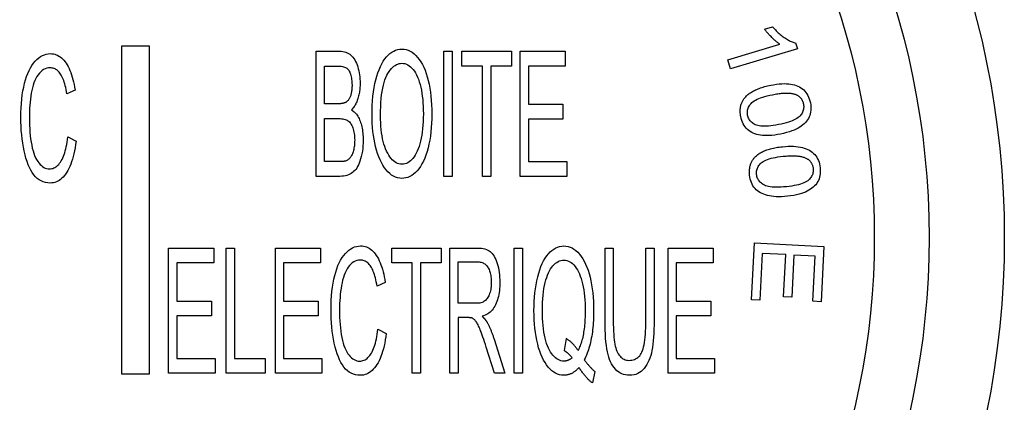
# Model space of a CAD drawing. Header units: inches. Extents: x 0.1 to 100, y -11 to 65.
# Tile 16 of 27: x 27.55 to 28.505, y 35.034 to 35.405. Entities that reach past the tile are written whole.
import ezdxf

# ---------------------------------------------------------------- set-up
doc = ezdxf.new("R2010")
doc.units = ezdxf.units.IN
doc.header["$LTSCALE"] = 6.002907
doc.header["$MEASUREMENT"] = 0
doc.layers.add('Visible Edges(ANSI)', color=7, linetype='Continuous', lineweight=25)

msp = doc.modelspace()

# ---------------------------------------------------------------- linework, layer by layer
at = {"layer": 'Visible Edges(ANSI)'}
for p, q in [((28.27242, 35.396), (28.28009, 35.39831)), ((27.64932, 35.06143), (27.64932, 35.37972)), ((27.64932, 35.37972), (27.67584, 35.37972)), ((27.67584, 35.37972), (27.67584, 35.06143)), ((28.23675, 35.36628), (28.2872, 35.38147)), ((28.30244, 35.38268), (28.30413, 35.37708)), ((27.83762, 35.37458), (27.86027, 35.37458)), ((27.83762, 35.25331), (27.83762, 35.37458)), ((27.96148, 35.37458), (27.96952, 35.37458)), ((27.96148, 35.25331), (27.96148, 35.37458)), ((27.96952, 35.37458), (27.96952, 35.25331)), ((27.97904, 35.36026), (27.97904, 35.37458)), ((27.97904, 35.37458), (28.02701, 35.37458)), ((28.02701, 35.37458), (28.02701, 35.36026)), ((28.03542, 35.37458), (28.07923, 35.37458)), ((28.03542, 35.25331), (28.03542, 35.37458)), ((28.07923, 35.37458), (28.07923, 35.36026)), ((28.30413, 35.37708), (28.23937, 35.35757)), ((27.84566, 35.32365), (27.84566, 35.36026)), ((27.84566, 35.36026), (27.85777, 35.36026)), ((27.999, 35.36026), (27.97904, 35.36026)), ((27.999, 35.25331), (27.999, 35.36026)), ((28.02701, 35.36026), (28.00705, 35.36026)), ((28.00705, 35.36026), (28.00705, 35.25331)), ((28.07923, 35.36026), (28.04346, 35.36026)), ((28.04346, 35.36026), (28.04346, 35.32319)), ((28.23937, 35.35757), (28.23675, 35.36628)), ((27.60399, 35.33694), (27.59613, 35.33315)), ((27.85869, 35.32365), (27.84566, 35.32365)), ((28.04346, 35.32319), (28.07692, 35.32319)), ((28.07692, 35.32319), (28.07692, 35.30886)), ((27.84566, 35.26764), (27.84566, 35.30933)), ((27.84566, 35.30933), (27.85962, 35.30933)), ((28.07692, 35.30886), (28.04346, 35.30886)), ((28.04346, 35.30886), (28.04346, 35.26764)), ((27.59696, 35.29147), (27.605, 35.2874)), ((27.86073, 35.26764), (27.84566, 35.26764)), ((28.04346, 35.26764), (28.08062, 35.26764)), ((28.08062, 35.26764), (28.08062, 35.25331)), ((27.86064, 35.25331), (27.83762, 35.25331)), ((27.96952, 35.25331), (27.96148, 35.25331)), ((28.00705, 35.25331), (27.999, 35.25331)), ((28.08062, 35.25331), (28.03542, 35.25331)), ((28.25968, 35.13366), (28.26258, 35.18884)), ((28.26258, 35.18884), (28.32986, 35.1853)), ((27.69472, 35.18374), (27.73853, 35.18374)), ((27.69472, 35.06247), (27.69472, 35.18374)), ((27.73853, 35.18374), (27.73853, 35.16941)), ((27.75064, 35.18374), (27.75868, 35.18374)), ((27.75064, 35.06247), (27.75064, 35.18374)), ((27.75868, 35.18374), (27.75868, 35.0768)), ((27.79815, 35.18374), (27.84196, 35.18374)), ((27.79815, 35.06247), (27.79815, 35.18374)), ((27.84196, 35.18374), (27.84196, 35.16941)), ((27.91092, 35.16941), (27.91092, 35.18374)), ((27.91092, 35.18374), (27.95889, 35.18374)), ((27.95889, 35.18374), (27.95889, 35.16941)), ((27.9673, 35.18374), (27.9942, 35.18374)), ((27.9673, 35.06247), (27.9673, 35.18374)), ((28.0296, 35.18374), (28.03764, 35.18374)), ((28.0296, 35.06247), (28.0296, 35.18374)), ((28.03764, 35.18374), (28.03764, 35.06247)), ((28.11769, 35.11368), (28.11769, 35.18374)), ((28.11769, 35.18374), (28.12573, 35.18374)), ((28.12573, 35.18374), (28.12573, 35.11377)), ((28.15725, 35.11377), (28.15725, 35.18374)), ((28.15725, 35.18374), (28.16529, 35.18374)), ((28.16529, 35.18374), (28.16529, 35.11368)), ((28.17878, 35.18374), (28.22259, 35.18374)), ((28.17878, 35.06247), (28.17878, 35.18374)), ((28.22259, 35.18374), (28.22259, 35.16941)), ((28.27002, 35.17862), (28.26763, 35.13324)), ((28.29289, 35.17742), (28.27002, 35.17862)), ((28.32986, 35.1853), (28.32705, 35.13181)), ((27.73853, 35.16941), (27.70276, 35.16941)), ((27.70276, 35.16941), (27.70276, 35.13235)), ((27.84196, 35.16941), (27.80619, 35.16941)), ((27.80619, 35.16941), (27.80619, 35.13235)), ((27.93088, 35.16941), (27.91092, 35.16941)), ((27.93088, 35.06247), (27.93088, 35.16941)), ((27.95889, 35.16941), (27.93892, 35.16941)), ((27.93892, 35.16941), (27.93892, 35.06247)), ((27.97534, 35.13022), (27.97534, 35.17034)), ((27.97534, 35.17034), (27.99448, 35.17034)), ((28.22259, 35.16941), (28.18682, 35.16941)), ((28.18682, 35.16941), (28.18682, 35.13235)), ((28.29073, 35.1365), (28.29289, 35.17742)), ((28.30083, 35.177), (28.29868, 35.13608)), ((28.3214, 35.17592), (28.30083, 35.177)), ((28.3191, 35.13223), (28.3214, 35.17592)), ((27.90463, 35.15056), (27.89678, 35.14677)), ((27.70276, 35.13235), (27.73622, 35.13235)), ((27.73622, 35.13235), (27.73622, 35.11802)), ((27.80619, 35.13235), (27.83965, 35.13235)), ((27.83965, 35.13235), (27.83965, 35.11802)), ((27.99253, 35.13022), (27.97534, 35.13022)), ((28.18682, 35.13235), (28.22028, 35.13235)), ((28.22028, 35.13235), (28.22028, 35.11802)), ((28.26763, 35.13324), (28.25968, 35.13366)), ((28.29868, 35.13608), (28.29073, 35.1365)), ((28.32705, 35.13181), (28.3191, 35.13223)), ((27.73622, 35.11802), (27.70276, 35.11802)), ((27.70276, 35.11802), (27.70276, 35.0768)), ((27.83965, 35.11802), (27.80619, 35.11802)), ((27.80619, 35.11802), (27.80619, 35.0768)), ((27.98468, 35.11636), (27.97534, 35.11636)), ((27.97534, 35.11636), (27.97534, 35.06247)), ((28.22028, 35.11802), (28.18682, 35.11802)), ((28.18682, 35.11802), (28.18682, 35.0768)), ((27.89761, 35.10508), (27.90565, 35.10102)), ((28.01019, 35.09547), (28.02063, 35.06247)), ((28.07997, 35.09602), (28.07803, 35.08438)), ((28.01065, 35.06247), (28.00261, 35.08771)), ((27.70276, 35.0768), (27.73992, 35.0768)), ((27.73992, 35.0768), (27.73992, 35.06247)), ((27.75868, 35.0768), (27.78845, 35.0768)), ((27.78845, 35.0768), (27.78845, 35.06247)), ((27.80619, 35.0768), (27.84335, 35.0768)), ((27.84335, 35.0768), (27.84335, 35.06247)), ((28.18682, 35.0768), (28.22398, 35.0768)), ((28.22398, 35.0768), (28.22398, 35.06247)), ((28.10789, 35.06423), (28.10548, 35.05304)), ((27.67584, 35.06143), (27.64932, 35.06143)), ((27.73992, 35.06247), (27.69472, 35.06247)), ((27.78845, 35.06247), (27.75064, 35.06247)), ((27.84335, 35.06247), (27.79815, 35.06247)), ((27.93892, 35.06247), (27.93088, 35.06247)), ((27.97534, 35.06247), (27.9673, 35.06247)), ((28.02063, 35.06247), (28.01065, 35.06247)), ((28.03764, 35.06247), (28.0296, 35.06247)), ((28.22398, 35.06247), (28.17878, 35.06247))]:
    msp.add_line(p, q, dxfattribs=at)
at = {"layer": 'Visible Edges(ANSI)', "flags": 128}
for points in [[(28.28009, 35.39831), (28.28098, 35.39727), (28.28188, 35.39626), (28.28279, 35.39528), (28.28371, 35.39433), (28.28464, 35.39341), (28.28558, 35.39252), (28.28654, 35.39166), (28.2875, 35.39083), (28.28848, 35.39004), (28.28947, 35.38927), (28.29047, 35.38853), (28.29148, 35.38783), (28.29249, 35.38716), (28.29348, 35.38653), (28.29445, 35.38595), (28.29541, 35.38541), (28.29635, 35.38492), (28.29727, 35.38447), (28.29818, 35.38406), (28.29906, 35.3837), (28.29993, 35.38338), (28.30079, 35.3831), (28.30162, 35.38287), (28.30244, 35.38268)], [(28.2872, 35.38147), (28.28659, 35.38187), (28.28597, 35.3823), (28.28534, 35.38276), (28.2847, 35.38324), (28.28405, 35.38375), (28.2834, 35.38429), (28.28273, 35.38485), (28.28206, 35.38544), (28.28138, 35.38606), (28.28069, 35.3867), (28.27999, 35.38737), (28.27929, 35.38807), (28.27859, 35.38878), (28.27791, 35.38948), (28.27726, 35.39017), (28.27663, 35.39085), (28.27602, 35.39152), (28.27544, 35.39219), (28.27488, 35.39284), (28.27434, 35.39349), (28.27383, 35.39413), (28.27333, 35.39476), (28.27287, 35.39539), (28.27242, 35.396)], [(27.55149, 35.31042), (27.55154, 35.31508), (27.55171, 35.31959), (27.55199, 35.32395), (27.55239, 35.32816), (27.5529, 35.33222), (27.55352, 35.33614), (27.55425, 35.3399), (27.55509, 35.34351), (27.55604, 35.34694), (27.55709, 35.35015), (27.55823, 35.35315), (27.55947, 35.35594), (27.56081, 35.35851), (27.56224, 35.36087), (27.56377, 35.36302), (27.5654, 35.36495), (27.56709, 35.36666), (27.56883, 35.36815), (27.5706, 35.3694), (27.57241, 35.37043), (27.57426, 35.37123), (27.57615, 35.3718), (27.57808, 35.37214), (27.58005, 35.37225)], [(27.58005, 35.37225), (27.58155, 35.37219), (27.58302, 35.37199), (27.58444, 35.37167), (27.58582, 35.37122), (27.58716, 35.37064), (27.58846, 35.36993), (27.58972, 35.36909), (27.59093, 35.36812), (27.59211, 35.36703), (27.59325, 35.3658), (27.59434, 35.36445), (27.59539, 35.36296), (27.5964, 35.36136), (27.59735, 35.35966), (27.59825, 35.35785), (27.5991, 35.35594), (27.59989, 35.35393), (27.60064, 35.35181), (27.60133, 35.34959), (27.60196, 35.34727), (27.60255, 35.34484), (27.60308, 35.34231), (27.60356, 35.33968), (27.60399, 35.33694)], [(27.86027, 35.37458), (27.86196, 35.37452), (27.86356, 35.37435), (27.86508, 35.37406), (27.86652, 35.37366), (27.86787, 35.37314), (27.86913, 35.3725), (27.87031, 35.37175), (27.8714, 35.37089), (27.87243, 35.3699), (27.87339, 35.36879), (27.8743, 35.36756), (27.87515, 35.36621), (27.87594, 35.36473), (27.87667, 35.36313), (27.87735, 35.36141), (27.87797, 35.35956), (27.87852, 35.35764), (27.879, 35.3557), (27.8794, 35.35373), (27.87973, 35.35174), (27.87999, 35.34972), (27.88018, 35.34768), (27.88029, 35.34562), (27.88032, 35.34353)], [(27.89188, 35.31238), (27.89193, 35.31732), (27.8921, 35.32209), (27.89238, 35.32667), (27.89278, 35.33106), (27.89328, 35.33528), (27.8939, 35.33931), (27.89463, 35.34316), (27.89547, 35.34682), (27.89643, 35.3503), (27.89749, 35.3536), (27.89867, 35.35672), (27.89997, 35.35965), (27.90135, 35.36238), (27.90279, 35.36487), (27.90431, 35.36712), (27.90589, 35.36913), (27.90753, 35.37091), (27.90924, 35.37245), (27.91102, 35.37375), (27.91286, 35.37481), (27.91477, 35.37564), (27.91675, 35.37623), (27.91879, 35.37659), (27.9209, 35.37671)], [(27.9209, 35.37671), (27.92298, 35.37658), (27.925, 35.37621), (27.92698, 35.37558), (27.9289, 35.3747), (27.93076, 35.37357), (27.93258, 35.37219), (27.93435, 35.37055), (27.93606, 35.36867), (27.9377, 35.36656), (27.93923, 35.36425), (27.94066, 35.36175), (27.942, 35.35905), (27.94323, 35.35616), (27.94436, 35.35307), (27.94539, 35.34978), (27.94632, 35.3463), (27.94714, 35.34266), (27.94786, 35.33889), (27.94846, 35.33501), (27.94895, 35.331), (27.94934, 35.32687), (27.94961, 35.32262), (27.94978, 35.31825), (27.94983, 35.31376)], [(27.85777, 35.36026), (27.85933, 35.36023), (27.86077, 35.36015), (27.86209, 35.36002), (27.86329, 35.35983), (27.86438, 35.35959), (27.86534, 35.35929), (27.86619, 35.35895), (27.86692, 35.35855), (27.86757, 35.35807), (27.86818, 35.35751), (27.86876, 35.35686), (27.86929, 35.35612), (27.86978, 35.35529), (27.87024, 35.35437), (27.87066, 35.35336), (27.87103, 35.35226), (27.87137, 35.35109), (27.87166, 35.34988), (27.87191, 35.34863), (27.87211, 35.34733), (27.87227, 35.34598), (27.87238, 35.34459), (27.87244, 35.34316), (27.87247, 35.34168)], [(27.9001, 35.31219), (27.90015, 35.31664), (27.90027, 35.32088), (27.90049, 35.32489), (27.90079, 35.32869), (27.90117, 35.33227), (27.90164, 35.33563), (27.9022, 35.33878), (27.90284, 35.34171), (27.90356, 35.34442), (27.90437, 35.34691), (27.90527, 35.34919), (27.90625, 35.35124), (27.90729, 35.35311), (27.90836, 35.35482), (27.90947, 35.35636), (27.91061, 35.35774), (27.91178, 35.35896), (27.91299, 35.36001), (27.91422, 35.36091), (27.91549, 35.36164), (27.9168, 35.36221), (27.91813, 35.36261), (27.9195, 35.36286), (27.9209, 35.36294)], [(27.9209, 35.36294), (27.92238, 35.36284), (27.92383, 35.36256), (27.92524, 35.36208), (27.92662, 35.36142), (27.92796, 35.36057), (27.92926, 35.35953), (27.93053, 35.3583), (27.93176, 35.35688), (27.93294, 35.35529), (27.93404, 35.35354), (27.93507, 35.35164), (27.93602, 35.34958), (27.93691, 35.34736), (27.93771, 35.34499), (27.93845, 35.34247), (27.93911, 35.33978), (27.93969, 35.33696), (27.9402, 35.33403), (27.94063, 35.33097), (27.94098, 35.3278), (27.94125, 35.32451), (27.94145, 35.32111), (27.94157, 35.31759), (27.94161, 35.31395)], [(27.57986, 35.35848), (27.57817, 35.35838), (27.57654, 35.35806), (27.57498, 35.35754), (27.57349, 35.35681), (27.57206, 35.35586), (27.57071, 35.35471), (27.56943, 35.35335), (27.56822, 35.35178), (27.56708, 35.35003), (27.56604, 35.34814), (27.56508, 35.34611), (27.56421, 35.34393), (27.56343, 35.34162), (27.56273, 35.33915), (27.56213, 35.33655), (27.56161, 35.3338), (27.56116, 35.33097), (27.56078, 35.32812), (27.56045, 35.32524), (27.56019, 35.32234), (27.55998, 35.31942), (27.55983, 35.31647), (27.55974, 35.3135), (27.55971, 35.31051)], [(27.59613, 35.33315), (27.59576, 35.33531), (27.59537, 35.33736), (27.59495, 35.33932), (27.5945, 35.34117), (27.59403, 35.34293), (27.59353, 35.34458), (27.59301, 35.34614), (27.59245, 35.34759), (27.59188, 35.34895), (27.59127, 35.35021), (27.59064, 35.35137), (27.58998, 35.35243), (27.5893, 35.35339), (27.58859, 35.35428), (27.58784, 35.35507), (27.58707, 35.35579), (27.58627, 35.35642), (27.58544, 35.35697), (27.58459, 35.35743), (27.5837, 35.35781), (27.58278, 35.3581), (27.58184, 35.35831), (27.58087, 35.35844), (27.57986, 35.35848)], [(27.87247, 35.34168), (27.87246, 35.34063), (27.87242, 35.33961), (27.87237, 35.33862), (27.8723, 35.33767), (27.8722, 35.33674), (27.87209, 35.33584), (27.87195, 35.33498), (27.87179, 35.33414), (27.87161, 35.33333), (27.87141, 35.33256), (27.87119, 35.33181), (27.87094, 35.33109), (27.87068, 35.33041), (27.87039, 35.32976), (27.87008, 35.32914), (27.86976, 35.32855), (27.86941, 35.328), (27.86904, 35.32748), (27.86864, 35.32699), (27.86823, 35.32653), (27.8678, 35.32611), (27.86734, 35.32572), (27.86686, 35.32536), (27.86637, 35.32504)], [(27.88032, 35.34353), (27.88031, 35.34224), (27.88027, 35.34096), (27.88019, 35.3397), (27.88009, 35.33845), (27.87996, 35.33722), (27.8798, 35.33599), (27.87962, 35.33478), (27.8794, 35.33358), (27.87915, 35.3324), (27.87888, 35.33123), (27.87858, 35.33007), (27.87824, 35.32892), (27.87788, 35.3278), (27.87749, 35.32671), (27.87707, 35.32566), (27.87662, 35.32465), (27.87613, 35.32367), (27.87562, 35.32273), (27.87508, 35.32182), (27.87451, 35.32095), (27.8739, 35.32012), (27.87327, 35.31932), (27.87261, 35.31856), (27.87191, 35.31783)], [(28.25282, 35.32908), (28.25342, 35.32981), (28.25405, 35.33052), (28.25472, 35.33122), (28.25544, 35.33189), (28.25619, 35.33255), (28.25699, 35.33319), (28.25783, 35.33381), (28.25871, 35.33442), (28.25962, 35.335), (28.26058, 35.33557), (28.26158, 35.33612), (28.26262, 35.33665), (28.26371, 35.33717), (28.26483, 35.33766), (28.26599, 35.33814), (28.26719, 35.3386), (28.26844, 35.33904), (28.26972, 35.33947), (28.27105, 35.33988), (28.27241, 35.34027), (28.27382, 35.34064), (28.27526, 35.34099), (28.27675, 35.34133), (28.27828, 35.34164)], [(28.27828, 35.34164), (28.28115, 35.34217), (28.28389, 35.34259), (28.28651, 35.3429), (28.289, 35.34309), (28.29136, 35.34318), (28.2936, 35.34315), (28.29571, 35.34301), (28.29769, 35.34276), (28.29957, 35.34241), (28.30136, 35.34195), (28.30306, 35.34139), (28.30467, 35.34073), (28.3062, 35.33997), (28.30764, 35.3391), (28.309, 35.33814), (28.31027, 35.33707), (28.31144, 35.3359), (28.31251, 35.33462), (28.31347, 35.33324), (28.31433, 35.33174), (28.31509, 35.33014), (28.31574, 35.32843), (28.31629, 35.32662), (28.31674, 35.3247)], [(28.25595, 35.31259), (28.25579, 35.3136), (28.2557, 35.31461), (28.2557, 35.3156), (28.25578, 35.31658), (28.25593, 35.31755), (28.25617, 35.31851), (28.25648, 35.31945), (28.25688, 35.32038), (28.25735, 35.3213), (28.25791, 35.3222), (28.25854, 35.3231), (28.25926, 35.32398), (28.2601, 35.32484), (28.2611, 35.32567), (28.26226, 35.32648), (28.26359, 35.32726), (28.26508, 35.328), (28.26674, 35.32873), (28.26855, 35.32942), (28.27054, 35.33009), (28.27268, 35.33073), (28.27499, 35.33134), (28.27747, 35.33192), (28.28011, 35.33248)], [(28.28011, 35.33248), (28.28145, 35.33274), (28.28275, 35.33297), (28.28403, 35.33318), (28.28527, 35.33337), (28.28648, 35.33354), (28.28766, 35.33368), (28.2888, 35.3338), (28.28992, 35.3339), (28.291, 35.33398), (28.29205, 35.33403), (28.29306, 35.33406), (28.29405, 35.33406), (28.295, 35.33405), (28.29592, 35.33401), (28.2968, 35.33394), (28.29766, 35.33386), (28.29848, 35.33375), (28.29927, 35.33362), (28.30003, 35.33346), (28.30075, 35.33328), (28.30144, 35.33308), (28.3021, 35.33286), (28.30273, 35.33261), (28.30333, 35.33234)], [(28.30333, 35.33234), (28.30378, 35.33211), (28.30421, 35.33186), (28.30463, 35.3316), (28.30503, 35.33133), (28.30542, 35.33105), (28.3058, 35.33076), (28.30616, 35.33046), (28.3065, 35.33014), (28.30683, 35.32981), (28.30715, 35.32947), (28.30745, 35.32912), (28.30773, 35.32875), (28.30801, 35.32838), (28.30826, 35.32799), (28.3085, 35.32759), (28.30873, 35.32718), (28.30894, 35.32676), (28.30914, 35.32632), (28.30933, 35.32587), (28.30949, 35.32542), (28.30965, 35.32495), (28.30979, 35.32446), (28.30991, 35.32397), (28.31002, 35.32346)], [(27.86637, 35.32504), (27.86617, 35.32493), (27.86596, 35.32482), (27.86574, 35.32471), (27.86551, 35.32462), (27.86527, 35.32452), (27.86502, 35.32443), (27.86476, 35.32435), (27.86449, 35.32427), (27.8642, 35.32419), (27.86391, 35.32412), (27.86361, 35.32406), (27.86329, 35.324), (27.86297, 35.32394), (27.86263, 35.32389), (27.86229, 35.32385), (27.86193, 35.32381), (27.86156, 35.32377), (27.86118, 35.32374), (27.8608, 35.32371), (27.8604, 35.32369), (27.85999, 35.32367), (27.85957, 35.32366), (27.85914, 35.32366), (27.85869, 35.32365)], [(28.2493, 35.31126), (28.24914, 35.31213), (28.24901, 35.31299), (28.2489, 35.31383), (28.24882, 35.31467), (28.24877, 35.31549), (28.24874, 35.3163), (28.24874, 35.31711), (28.24877, 35.3179), (28.24882, 35.31868), (28.2489, 35.31945), (28.24901, 35.32021), (28.24914, 35.32095), (28.2493, 35.32169), (28.24949, 35.32242), (28.2497, 35.32313), (28.24994, 35.32384), (28.25021, 35.32453), (28.2505, 35.32521), (28.25082, 35.32589), (28.25117, 35.32655), (28.25154, 35.3272), (28.25194, 35.32784), (28.25237, 35.32847), (28.25282, 35.32908)], [(28.31002, 35.32346), (28.31019, 35.32243), (28.31027, 35.32141), (28.31028, 35.3204), (28.31021, 35.31941), (28.31005, 35.31843), (28.30982, 35.31747), (28.30951, 35.31652), (28.30911, 35.31558), (28.30864, 35.31466), (28.30808, 35.31375), (28.30745, 35.31285), (28.30673, 35.31197), (28.3059, 35.31111), (28.3049, 35.31028), (28.30373, 35.30947), (28.3024, 35.30869), (28.30091, 35.30794), (28.29926, 35.30722), (28.29744, 35.30653), (28.29545, 35.30586), (28.29331, 35.30522), (28.291, 35.30461), (28.28852, 35.30403), (28.28589, 35.30347)], [(28.31674, 35.3247), (28.31706, 35.32278), (28.31724, 35.32091), (28.3173, 35.3191), (28.31721, 35.31734), (28.317, 35.31564), (28.31664, 35.314), (28.31616, 35.31241), (28.31556, 35.31089), (28.31484, 35.30944), (28.31399, 35.30806), (28.31302, 35.30674), (28.31192, 35.30549), (28.31072, 35.3043), (28.30939, 35.30315), (28.30796, 35.30206), (28.30642, 35.30101), (28.30476, 35.30001), (28.303, 35.29905), (28.30105, 35.29814), (28.29887, 35.29728), (28.29644, 35.29647), (28.29377, 35.2957), (28.29086, 35.29498), (28.28771, 35.2943)], [(27.87191, 35.31783), (27.8728, 35.31726), (27.87366, 35.31663), (27.87448, 35.31593), (27.87527, 35.31517), (27.87602, 35.31435), (27.87674, 35.31346), (27.87743, 35.31251), (27.87807, 35.3115), (27.87869, 35.31043), (27.87927, 35.30929), (27.87981, 35.30809), (27.88032, 35.30683), (27.8808, 35.30552), (27.88123, 35.30416), (27.88162, 35.30277), (27.88197, 35.30134), (27.88227, 35.29986), (27.88254, 35.29835), (27.88277, 35.2968), (27.88295, 35.2952), (27.8831, 35.29357), (27.8832, 35.2919), (27.88326, 35.29019), (27.88328, 35.28844)], [(27.9209, 35.25128), (27.91878, 35.25141), (27.91672, 35.2518), (27.91471, 35.25244), (27.91277, 35.25335), (27.91088, 35.25451), (27.90905, 35.25593), (27.90727, 35.25761), (27.90556, 35.25955), (27.90392, 35.26171), (27.90239, 35.26406), (27.90096, 35.2666), (27.89963, 35.26933), (27.8984, 35.27224), (27.89728, 35.27534), (27.89626, 35.27863), (27.89534, 35.28211), (27.89453, 35.2857), (27.89383, 35.28935), (27.89323, 35.29306), (27.89274, 35.29681), (27.89236, 35.30062), (27.89209, 35.30449), (27.89193, 35.30841), (27.89188, 35.31238)], [(27.92081, 35.26505), (27.91935, 35.26514), (27.91793, 35.2654), (27.91656, 35.26584), (27.91522, 35.26645), (27.91393, 35.26724), (27.91267, 35.26821), (27.91146, 35.26935), (27.91029, 35.27066), (27.90916, 35.27215), (27.90807, 35.27381), (27.90703, 35.27565), (27.90602, 35.27767), (27.90507, 35.27984), (27.90421, 35.28213), (27.90343, 35.28456), (27.90273, 35.28711), (27.90212, 35.2898), (27.90158, 35.29261), (27.90113, 35.29555), (27.90076, 35.29862), (27.90047, 35.30182), (27.90027, 35.30515), (27.90014, 35.30861), (27.9001, 35.31219)], [(27.94161, 35.31395), (27.94156, 35.31011), (27.94144, 35.30642), (27.94124, 35.30288), (27.94095, 35.29949), (27.94059, 35.29625), (27.94014, 35.29316), (27.93961, 35.29022), (27.939, 35.28743), (27.9383, 35.28479), (27.93753, 35.2823), (27.93667, 35.27995), (27.93574, 35.27776), (27.93474, 35.27573), (27.93369, 35.27388), (27.9326, 35.2722), (27.93147, 35.2707), (27.93029, 35.26938), (27.92907, 35.26823), (27.9278, 35.26726), (27.92649, 35.26646), (27.92514, 35.26585), (27.92374, 35.26541), (27.9223, 35.26514), (27.92081, 35.26505)], [(27.94983, 35.31376), (27.94977, 35.30922), (27.9496, 35.30481), (27.94931, 35.30051), (27.94891, 35.29633), (27.94839, 35.29227), (27.94775, 35.28833), (27.947, 35.28451), (27.94613, 35.28081), (27.94516, 35.27728), (27.94409, 35.27397), (27.94292, 35.27089), (27.94165, 35.26802), (27.94029, 35.26538), (27.93882, 35.26295), (27.93726, 35.26075), (27.9356, 35.25877), (27.93387, 35.25701), (27.93211, 35.25549), (27.93032, 35.2542), (27.9285, 35.25315), (27.92665, 35.25233), (27.92477, 35.25175), (27.92285, 35.2514), (27.9209, 35.25128)], [(28.28589, 35.30347), (28.28324, 35.30297), (28.28074, 35.30257), (28.27838, 35.30225), (28.27616, 35.30201), (28.27407, 35.30187), (28.27213, 35.30182), (28.27033, 35.30185), (28.26866, 35.30197), (28.26714, 35.30218), (28.26575, 35.30248), (28.2645, 35.30286), (28.2634, 35.30334), (28.2624, 35.30387), (28.26146, 35.30445), (28.2606, 35.30508), (28.25981, 35.30574), (28.25908, 35.30645), (28.25843, 35.3072), (28.25784, 35.30799), (28.25732, 35.30883), (28.25688, 35.3097), (28.2565, 35.31062), (28.25619, 35.31158), (28.25595, 35.31259)], [(27.57996, 35.24682), (27.57756, 35.24695), (27.57529, 35.24732), (27.57312, 35.24795), (27.57107, 35.24882), (27.56914, 35.24995), (27.56731, 35.25132), (27.56561, 35.25295), (27.56401, 35.25482), (27.56252, 35.25693), (27.56112, 35.25926), (27.55982, 35.26182), (27.5586, 35.26459), (27.55748, 35.26759), (27.55646, 35.27082), (27.55552, 35.27426), (27.55468, 35.27793), (27.55393, 35.28174), (27.55328, 35.28562), (27.55273, 35.28958), (27.55228, 35.29361), (27.55194, 35.2977), (27.55169, 35.30187), (27.55154, 35.30611), (27.55149, 35.31042)], [(27.55971, 35.31051), (27.55975, 35.30671), (27.55986, 35.30303), (27.56003, 35.29948), (27.56028, 35.29604), (27.5606, 35.29273), (27.56099, 35.28954), (27.56145, 35.28647), (27.56198, 35.28352), (27.56258, 35.28072), (27.56326, 35.27811), (27.56402, 35.27568), (27.56486, 35.27343), (27.56577, 35.27137), (27.56675, 35.26949), (27.56782, 35.26779), (27.56896, 35.26628), (27.57015, 35.26495), (27.57137, 35.26379), (27.57261, 35.26282), (27.57388, 35.26202), (27.57517, 35.2614), (27.5765, 35.26095), (27.57784, 35.26069), (27.57922, 35.2606)], [(27.85962, 35.30933), (27.86101, 35.30929), (27.86232, 35.3092), (27.86355, 35.30904), (27.86469, 35.30882), (27.86575, 35.30853), (27.86673, 35.30818), (27.86763, 35.30777), (27.86845, 35.30729), (27.8692, 35.30674), (27.86991, 35.30609), (27.87058, 35.30535), (27.87121, 35.30452), (27.87179, 35.3036), (27.87234, 35.30258), (27.87284, 35.30147), (27.8733, 35.30027), (27.87371, 35.29899), (27.87407, 35.29766), (27.87437, 35.29628), (27.87462, 35.29484), (27.87481, 35.29334), (27.87495, 35.29179), (27.87503, 35.29019), (27.87505, 35.28853)], [(28.28771, 35.2943), (28.28487, 35.29378), (28.28214, 35.29336), (28.27954, 35.29306), (28.27707, 35.29286), (28.27472, 35.29278), (28.27249, 35.2928), (28.27039, 35.29294), (28.26841, 35.29318), (28.26653, 35.29353), (28.26474, 35.29398), (28.26304, 35.29454), (28.26142, 35.29519), (28.25989, 35.29595), (28.25844, 35.29681), (28.25708, 35.29777), (28.25581, 35.29884), (28.25463, 35.30001), (28.25356, 35.30129), (28.25259, 35.30268), (28.25172, 35.30418), (28.25096, 35.30578), (28.25031, 35.3075), (28.24975, 35.30933), (28.2493, 35.31126)], [(27.57922, 35.2606), (27.58033, 35.26065), (27.58141, 35.26081), (27.58246, 35.26108), (27.58348, 35.26146), (27.58448, 35.26194), (27.58544, 35.26254), (27.58638, 35.26324), (27.58729, 35.26405), (27.58817, 35.26496), (27.58902, 35.26599), (27.58984, 35.26712), (27.59063, 35.26836), (27.59139, 35.26971), (27.5921, 35.27116), (27.59278, 35.27272), (27.59341, 35.27438), (27.594, 35.27615), (27.59455, 35.27802), (27.59506, 35.28), (27.59552, 35.28208), (27.59594, 35.28427), (27.59633, 35.28656), (27.59667, 35.28896), (27.59696, 35.29147)], [(27.605, 35.2874), (27.60456, 35.28417), (27.60406, 35.28107), (27.6035, 35.2781), (27.60289, 35.27526), (27.60222, 35.27255), (27.60149, 35.26997), (27.60071, 35.26752), (27.59987, 35.2652), (27.59897, 35.26301), (27.59802, 35.26095), (27.59701, 35.25902), (27.59595, 35.25722), (27.59483, 35.25556), (27.59368, 35.25405), (27.59249, 35.25267), (27.59125, 35.25145), (27.58998, 35.25036), (27.58867, 35.24942), (27.58732, 35.24863), (27.58592, 35.24798), (27.58449, 35.24747), (27.58302, 35.24711), (27.58151, 35.2469), (27.57996, 35.24682)], [(27.88328, 35.28844), (27.88323, 35.28564), (27.88308, 35.2829), (27.88283, 35.28023), (27.88248, 35.27763), (27.88203, 35.2751), (27.88148, 35.27263), (27.88085, 35.27029), (27.88018, 35.26813), (27.87947, 35.26616), (27.87871, 35.26437), (27.8779, 35.26277), (27.87704, 35.26135), (27.87613, 35.26008), (27.87514, 35.25892), (27.87407, 35.25787), (27.87293, 35.25692), (27.87172, 35.25608), (27.87043, 35.25535), (27.86906, 35.25473), (27.86758, 35.25422), (27.866, 35.25382), (27.86431, 35.25354), (27.86253, 35.25337), (27.86064, 35.25331)], [(27.87505, 35.28853), (27.87504, 35.2871), (27.87498, 35.2857), (27.87489, 35.28436), (27.87475, 35.28305), (27.87459, 35.28179), (27.87438, 35.28057), (27.87413, 35.2794), (27.87385, 35.27827), (27.87354, 35.27719), (27.87321, 35.27618), (27.87286, 35.27524), (27.87249, 35.27436), (27.8721, 35.27355), (27.87169, 35.27281), (27.87126, 35.27213), (27.8708, 35.27152), (27.87033, 35.27096), (27.86982, 35.27045), (27.86929, 35.26997), (27.86872, 35.26953), (27.86813, 35.26914), (27.86751, 35.26878), (27.86686, 35.26847), (27.86618, 35.26819)], [(28.26304, 35.27196), (28.2637, 35.27263), (28.2644, 35.27328), (28.26513, 35.27391), (28.26591, 35.27451), (28.26673, 35.27509), (28.26758, 35.27565), (28.26847, 35.27619), (28.2694, 35.27671), (28.27038, 35.2772), (28.27138, 35.27768), (28.27243, 35.27813), (28.27352, 35.27856), (28.27464, 35.27897), (28.27581, 35.27935), (28.27701, 35.27972), (28.27825, 35.28006), (28.27953, 35.28039), (28.28085, 35.28069), (28.28221, 35.28096), (28.28361, 35.28122), (28.28504, 35.28145), (28.28652, 35.28167), (28.28803, 35.28186), (28.28958, 35.28203)], [(28.28958, 35.28203), (28.29249, 35.28228), (28.29526, 35.28243), (28.29789, 35.28249), (28.30039, 35.28244), (28.30275, 35.2823), (28.30497, 35.28206), (28.30706, 35.28172), (28.30901, 35.28128), (28.31084, 35.28075), (28.31258, 35.28012), (28.31422, 35.27941), (28.31577, 35.27859), (28.31721, 35.27769), (28.31857, 35.27669), (28.31982, 35.2756), (28.32098, 35.27442), (28.32204, 35.27314), (28.32298, 35.27176), (28.32381, 35.27029), (28.32452, 35.26872), (28.32512, 35.26706), (28.32561, 35.2653), (28.32598, 35.26344), (28.32624, 35.26148)], [(27.86618, 35.26819), (27.86605, 35.26815), (27.8659, 35.26811), (27.86575, 35.26806), (27.86559, 35.26803), (27.86543, 35.26799), (27.86525, 35.26795), (27.86507, 35.26792), (27.86488, 35.26789), (27.86468, 35.26786), (27.86447, 35.26783), (27.86426, 35.2678), (27.86403, 35.26778), (27.8638, 35.26776), (27.86356, 35.26774), (27.86331, 35.26772), (27.86306, 35.2677), (27.8628, 35.26769), (27.86252, 35.26767), (27.86225, 35.26766), (27.86196, 35.26766), (27.86166, 35.26765), (27.86136, 35.26764), (27.86105, 35.26764), (27.86073, 35.26764)], [(28.25783, 35.25456), (28.25775, 35.25544), (28.2577, 35.2563), (28.25768, 35.25716), (28.25768, 35.258), (28.2577, 35.25882), (28.25775, 35.25963), (28.25783, 35.26043), (28.25793, 35.26122), (28.25806, 35.26199), (28.25821, 35.26275), (28.25839, 35.26349), (28.25859, 35.26422), (28.25882, 35.26494), (28.25908, 35.26565), (28.25936, 35.26634), (28.25967, 35.26702), (28.26, 35.26768), (28.26036, 35.26833), (28.26074, 35.26897), (28.26115, 35.2696), (28.26158, 35.27021), (28.26204, 35.27081), (28.26253, 35.27139), (28.26304, 35.27196)], [(28.26457, 35.25524), (28.26451, 35.25627), (28.26452, 35.25728), (28.26461, 35.25827), (28.26478, 35.25924), (28.26503, 35.26019), (28.26535, 35.26111), (28.26576, 35.26202), (28.26624, 35.26291), (28.2668, 35.26378), (28.26744, 35.26463), (28.26816, 35.26546), (28.26896, 35.26627), (28.26987, 35.26704), (28.27095, 35.26778), (28.27218, 35.26847), (28.27358, 35.26911), (28.27514, 35.26972), (28.27685, 35.27028), (28.27873, 35.27079), (28.28077, 35.27127), (28.28297, 35.2717), (28.28532, 35.27209), (28.28784, 35.27243), (28.29052, 35.27273)], [(28.29052, 35.27273), (28.29188, 35.27286), (28.2932, 35.27297), (28.29449, 35.27306), (28.29575, 35.27313), (28.29697, 35.27318), (28.29815, 35.27321), (28.2993, 35.27322), (28.30042, 35.27321), (28.30151, 35.27318), (28.30255, 35.27313), (28.30357, 35.27306), (28.30455, 35.27298), (28.30549, 35.27287), (28.3064, 35.27274), (28.30728, 35.27259), (28.30812, 35.27242), (28.30893, 35.27224), (28.3097, 35.27203), (28.31044, 35.2718), (28.31115, 35.27156), (28.31182, 35.27129), (28.31246, 35.271), (28.31306, 35.2707), (28.31362, 35.27037)], [(28.31362, 35.27037), (28.31405, 35.2701), (28.31446, 35.26981), (28.31485, 35.26951), (28.31522, 35.26921), (28.31558, 35.26889), (28.31593, 35.26856), (28.31626, 35.26822), (28.31657, 35.26788), (28.31687, 35.26752), (28.31715, 35.26715), (28.31742, 35.26677), (28.31767, 35.26638), (28.3179, 35.26598), (28.31812, 35.26557), (28.31832, 35.26515), (28.31851, 35.26472), (28.31868, 35.26428), (28.31883, 35.26382), (28.31897, 35.26336), (28.3191, 35.26289), (28.31921, 35.26241), (28.3193, 35.26191), (28.31937, 35.26141), (28.31943, 35.26089)], [(28.29444, 35.234), (28.29155, 35.23375), (28.2888, 35.2336), (28.28619, 35.23355), (28.28371, 35.23359), (28.28136, 35.23373), (28.27914, 35.23397), (28.27706, 35.2343), (28.27511, 35.23473), (28.27328, 35.23526), (28.27154, 35.23588), (28.2699, 35.2366), (28.26835, 35.23741), (28.2669, 35.23831), (28.26554, 35.2393), (28.26428, 35.24039), (28.26312, 35.24157), (28.26206, 35.24285), (28.26111, 35.24423), (28.26028, 35.2457), (28.25956, 35.24728), (28.25896, 35.24895), (28.25847, 35.25072), (28.25809, 35.25259), (28.25783, 35.25456)], [(28.2935, 35.2433), (28.29082, 35.24306), (28.28829, 35.2429), (28.28591, 35.2428), (28.28367, 35.24279), (28.28159, 35.24284), (28.27965, 35.24297), (28.27785, 35.24318), (28.27621, 35.24346), (28.27471, 35.24381), (28.27336, 35.24424), (28.27216, 35.24474), (28.2711, 35.24532), (28.27015, 35.24595), (28.26928, 35.24662), (28.26848, 35.24732), (28.26775, 35.24806), (28.2671, 35.24884), (28.26652, 35.24965), (28.26601, 35.25049), (28.26558, 35.25137), (28.26522, 35.25228), (28.26493, 35.25324), (28.26472, 35.25422), (28.26457, 35.25524)], [(28.31943, 35.26089), (28.3195, 35.25985), (28.31949, 35.25882), (28.3194, 35.25782), (28.31923, 35.25684), (28.31899, 35.25588), (28.31866, 35.25494), (28.31826, 35.25403), (28.31778, 35.25313), (28.31722, 35.25226), (28.31658, 35.25141), (28.31586, 35.25058), (28.31506, 35.24977), (28.31415, 35.24899), (28.31307, 35.24826), (28.31184, 35.24757), (28.31044, 35.24692), (28.30888, 35.24632), (28.30717, 35.24576), (28.30529, 35.24524), (28.30325, 35.24477), (28.30105, 35.24433), (28.29869, 35.24395), (28.29618, 35.2436), (28.2935, 35.2433)], [(28.32624, 35.26148), (28.32637, 35.25954), (28.32638, 35.25766), (28.32626, 35.25586), (28.32601, 35.25412), (28.32563, 35.25244), (28.32512, 35.25084), (28.32449, 35.2493), (28.32375, 35.24785), (28.32289, 35.24648), (28.32191, 35.24518), (28.32082, 35.24396), (28.31961, 35.24282), (28.31829, 35.24175), (28.31687, 35.24074), (28.31534, 35.23978), (28.3137, 35.23889), (28.31196, 35.23805), (28.31011, 35.23727), (28.30809, 35.23655), (28.30583, 35.2359), (28.30334, 35.23532), (28.30061, 35.23481), (28.29764, 35.23438), (28.29444, 35.234)], [(27.85213, 35.12403), (27.85219, 35.12869), (27.85236, 35.1332), (27.85264, 35.13757), (27.85303, 35.14178), (27.85354, 35.14584), (27.85416, 35.14975), (27.85489, 35.15351), (27.85574, 35.15712), (27.85669, 35.16055), (27.85773, 35.16376), (27.85888, 35.16677), (27.86012, 35.16955), (27.86145, 35.17213), (27.86289, 35.17449), (27.86442, 35.17663), (27.86604, 35.17856), (27.86774, 35.18028), (27.86947, 35.18176), (27.87124, 35.18301), (27.87306, 35.18404), (27.87491, 35.18484), (27.8768, 35.18541), (27.87873, 35.18575), (27.88069, 35.18587)], [(27.88069, 35.18587), (27.8822, 35.1858), (27.88366, 35.18561), (27.88508, 35.18529), (27.88646, 35.18483), (27.88781, 35.18425), (27.8891, 35.18354), (27.89036, 35.18271), (27.89158, 35.18174), (27.89276, 35.18064), (27.89389, 35.17942), (27.89498, 35.17806), (27.89604, 35.17658), (27.89704, 35.17498), (27.898, 35.17327), (27.8989, 35.17147), (27.89974, 35.16956), (27.90054, 35.16754), (27.90128, 35.16543), (27.90197, 35.16321), (27.90261, 35.16088), (27.90319, 35.15846), (27.90373, 35.15593), (27.90421, 35.15329), (27.90463, 35.15056)], [(27.9942, 35.18374), (27.99615, 35.18369), (27.99798, 35.18354), (27.99969, 35.18328), (28.00128, 35.18292), (28.00275, 35.18246), (28.0041, 35.1819), (28.00533, 35.18123), (28.00645, 35.18046), (28.00747, 35.17956), (28.00844, 35.17851), (28.00937, 35.1773), (28.01023, 35.17593), (28.01105, 35.17441), (28.01182, 35.17273), (28.01253, 35.1709), (28.01319, 35.16891), (28.01379, 35.16681), (28.0143, 35.16466), (28.01474, 35.16246), (28.0151, 35.16021), (28.01538, 35.1579), (28.01558, 35.15553), (28.01569, 35.15312), (28.01573, 35.15065)], [(28.04882, 35.12311), (28.04888, 35.12754), (28.04905, 35.13187), (28.04934, 35.13611), (28.04974, 35.14024), (28.05025, 35.14428), (28.05088, 35.14821), (28.05162, 35.15204), (28.05248, 35.15578), (28.05344, 35.15936), (28.05449, 35.16271), (28.05564, 35.16584), (28.05689, 35.16876), (28.05823, 35.17145), (28.05967, 35.17392), (28.0612, 35.17617), (28.06283, 35.17819), (28.06453, 35.17999), (28.06627, 35.18155), (28.06807, 35.18287), (28.06991, 35.18395), (28.0718, 35.18479), (28.07374, 35.18539), (28.07572, 35.18575), (28.07776, 35.18587)], [(28.07776, 35.18587), (28.07983, 35.18574), (28.08186, 35.18537), (28.08383, 35.18474), (28.08575, 35.18387), (28.08762, 35.18274), (28.08944, 35.18137), (28.0912, 35.17975), (28.09291, 35.17787), (28.09455, 35.17577), (28.09609, 35.17348), (28.09752, 35.17098), (28.09885, 35.16829), (28.10008, 35.1654), (28.10122, 35.16232), (28.10225, 35.15903), (28.10317, 35.15555), (28.104, 35.15191), (28.10471, 35.14815), (28.10531, 35.14428), (28.10581, 35.1403), (28.10619, 35.1362), (28.10647, 35.13198), (28.10663, 35.12765), (28.10669, 35.1232)], [(27.88051, 35.17209), (27.87881, 35.17199), (27.87718, 35.17168), (27.87562, 35.17115), (27.87413, 35.17042), (27.87271, 35.16948), (27.87136, 35.16833), (27.87008, 35.16696), (27.86886, 35.16539), (27.86773, 35.16365), (27.86668, 35.16176), (27.86572, 35.15972), (27.86485, 35.15755), (27.86407, 35.15523), (27.86338, 35.15277), (27.86277, 35.15016), (27.86225, 35.14742), (27.86181, 35.14458), (27.86142, 35.14173), (27.8611, 35.13885), (27.86083, 35.13595), (27.86062, 35.13303), (27.86048, 35.13008), (27.86039, 35.12712), (27.86036, 35.12412)], [(27.89678, 35.14677), (27.89641, 35.14892), (27.89601, 35.15098), (27.89559, 35.15293), (27.89515, 35.15478), (27.89468, 35.15654), (27.89418, 35.1582), (27.89365, 35.15975), (27.8931, 35.16121), (27.89252, 35.16257), (27.89192, 35.16382), (27.89129, 35.16498), (27.89063, 35.16604), (27.88994, 35.16701), (27.88923, 35.16789), (27.88849, 35.16869), (27.88772, 35.1694), (27.88692, 35.17003), (27.88609, 35.17058), (27.88523, 35.17104), (27.88434, 35.17142), (27.88343, 35.17172), (27.88248, 35.17193), (27.88151, 35.17205), (27.88051, 35.17209)], [(27.99448, 35.17034), (27.99558, 35.1703), (27.99662, 35.17018), (27.99762, 35.16999), (27.99857, 35.16972), (27.99947, 35.16938), (28.00032, 35.16895), (28.00112, 35.16845), (28.00187, 35.16787), (28.00257, 35.16722), (28.00322, 35.16649), (28.00382, 35.16568), (28.00437, 35.16479), (28.00487, 35.16385), (28.00533, 35.16286), (28.00574, 35.16183), (28.00611, 35.16076), (28.00644, 35.15964), (28.00672, 35.15848), (28.00696, 35.15728), (28.00716, 35.15604), (28.00731, 35.15476), (28.00742, 35.15343), (28.00749, 35.15206), (28.00751, 35.15065)], [(28.05705, 35.1232), (28.05709, 35.12717), (28.05722, 35.13097), (28.05742, 35.1346), (28.05771, 35.13807), (28.05808, 35.14137), (28.05853, 35.1445), (28.05906, 35.14747), (28.05968, 35.15027), (28.06038, 35.1529), (28.06116, 35.15537), (28.06202, 35.15767), (28.06297, 35.1598), (28.06397, 35.16176), (28.06502, 35.16356), (28.06612, 35.16518), (28.06725, 35.16663), (28.06843, 35.16791), (28.06964, 35.16902), (28.07091, 35.16996), (28.07221, 35.17073), (28.07356, 35.17133), (28.07494, 35.17175), (28.07638, 35.17201), (28.07785, 35.17209)], [(28.07785, 35.17209), (28.07933, 35.172), (28.08078, 35.17172), (28.08219, 35.17124), (28.08356, 35.17058), (28.08489, 35.16973), (28.08618, 35.16869), (28.08744, 35.16746), (28.08866, 35.16604), (28.08983, 35.16445), (28.09092, 35.1627), (28.09194, 35.1608), (28.09289, 35.15875), (28.09377, 35.15654), (28.09457, 35.15418), (28.0953, 35.15166), (28.09596, 35.14899), (28.09655, 35.14618), (28.09706, 35.14325), (28.09749, 35.1402), (28.09784, 35.13704), (28.09811, 35.13376), (28.0983, 35.13036), (28.09842, 35.12684), (28.09846, 35.1232)], [(28.00751, 35.15065), (28.00748, 35.14921), (28.00741, 35.14779), (28.00728, 35.14639), (28.0071, 35.14502), (28.00688, 35.14368), (28.0066, 35.14236), (28.00627, 35.14106), (28.00589, 35.13979), (28.00546, 35.13857), (28.00499, 35.13744), (28.00447, 35.1364), (28.0039, 35.13545), (28.00329, 35.13458), (28.00263, 35.13379), (28.00193, 35.1331), (28.00118, 35.13249), (28.00036, 35.13196), (27.99948, 35.1315), (27.99851, 35.13111), (27.99747, 35.13079), (27.99635, 35.13054), (27.99515, 35.13036), (27.99388, 35.13026), (27.99253, 35.13022)], [(28.01573, 35.15065), (28.01571, 35.14852), (28.01562, 35.14645), (28.01547, 35.14444), (28.01527, 35.14248), (28.01501, 35.14058), (28.01469, 35.13874), (28.01432, 35.13695), (28.01389, 35.13522), (28.01339, 35.13355), (28.01285, 35.13194), (28.01224, 35.13038), (28.01158, 35.12888), (28.01085, 35.12746), (28.01006, 35.12612), (28.00921, 35.12487), (28.00829, 35.12371), (28.00731, 35.12264), (28.00626, 35.12166), (28.00515, 35.12077), (28.00398, 35.11997), (28.00274, 35.11926), (28.00143, 35.11863), (28.00007, 35.1181), (27.99863, 35.11765)], [(27.8806, 35.06044), (27.87821, 35.06056), (27.87593, 35.06094), (27.87377, 35.06156), (27.87172, 35.06244), (27.86978, 35.06356), (27.86796, 35.06494), (27.86625, 35.06656), (27.86466, 35.06843), (27.86317, 35.07054), (27.86177, 35.07288), (27.86046, 35.07543), (27.85925, 35.07821), (27.85813, 35.08121), (27.8571, 35.08443), (27.85616, 35.08787), (27.85532, 35.09154), (27.85457, 35.09535), (27.85393, 35.09924), (27.85338, 35.10319), (27.85293, 35.10722), (27.85258, 35.11132), (27.85233, 35.11548), (27.85218, 35.11972), (27.85213, 35.12403)], [(27.86036, 35.12412), (27.86039, 35.12032), (27.8605, 35.11665), (27.86068, 35.11309), (27.86092, 35.10966), (27.86124, 35.10634), (27.86163, 35.10315), (27.86209, 35.10008), (27.86262, 35.09713), (27.86323, 35.09434), (27.86391, 35.09172), (27.86467, 35.08929), (27.8655, 35.08705), (27.86641, 35.08498), (27.8674, 35.0831), (27.86846, 35.08141), (27.8696, 35.07989), (27.87079, 35.07856), (27.87201, 35.07741), (27.87325, 35.07643), (27.87452, 35.07563), (27.87582, 35.07501), (27.87714, 35.07457), (27.87849, 35.0743), (27.87986, 35.07421)], [(28.07766, 35.06044), (28.07563, 35.06056), (28.07365, 35.06093), (28.07171, 35.06156), (28.06982, 35.06243), (28.06798, 35.06354), (28.06618, 35.06491), (28.06443, 35.06652), (28.06274, 35.06839), (28.06111, 35.07047), (28.05958, 35.07276), (28.05815, 35.07525), (28.05681, 35.07794), (28.05557, 35.08083), (28.05443, 35.08392), (28.05338, 35.08722), (28.05243, 35.09071), (28.05158, 35.09436), (28.05085, 35.09812), (28.05023, 35.102), (28.04973, 35.10599), (28.04933, 35.1101), (28.04905, 35.11432), (28.04888, 35.11866), (28.04882, 35.12311)], [(28.07785, 35.07421), (28.07636, 35.0743), (28.07492, 35.07456), (28.07352, 35.075), (28.07216, 35.07562), (28.07085, 35.07641), (28.06959, 35.07738), (28.06837, 35.07852), (28.06719, 35.07984), (28.06605, 35.08133), (28.06497, 35.083), (28.06392, 35.08485), (28.06292, 35.08687), (28.06198, 35.08906), (28.06113, 35.0914), (28.06035, 35.09389), (28.05966, 35.09654), (28.05905, 35.09934), (28.05852, 35.10229), (28.05807, 35.10539), (28.0577, 35.10865), (28.05742, 35.11205), (28.05721, 35.11562), (28.05709, 35.11933), (28.05705, 35.1232)], [(28.09846, 35.1232), (28.09845, 35.12106), (28.09841, 35.11898), (28.09835, 35.11693), (28.09827, 35.11493), (28.09816, 35.11298), (28.09802, 35.11107), (28.09786, 35.10921), (28.09768, 35.10739), (28.09747, 35.10562), (28.09724, 35.10389), (28.09698, 35.10221), (28.0967, 35.10058), (28.0964, 35.09899), (28.09607, 35.09744), (28.09572, 35.09594), (28.09534, 35.09448), (28.09494, 35.09307), (28.09451, 35.09171), (28.09406, 35.09039), (28.09358, 35.08911), (28.09308, 35.08789), (28.09256, 35.0867), (28.09201, 35.08556), (28.09144, 35.08447)], [(28.10669, 35.1232), (28.10667, 35.12072), (28.10662, 35.11829), (28.10655, 35.1159), (28.10643, 35.11355), (28.10629, 35.11125), (28.10612, 35.10899), (28.10592, 35.10677), (28.10568, 35.10459), (28.10541, 35.10245), (28.10511, 35.10036), (28.10478, 35.09831), (28.10442, 35.0963), (28.10403, 35.09434), (28.1036, 35.09241), (28.10315, 35.09053), (28.10266, 35.08869), (28.10214, 35.08689), (28.10159, 35.08514), (28.10101, 35.08343), (28.1004, 35.08176), (28.09975, 35.08013), (28.09908, 35.07855), (28.09837, 35.077), (28.09763, 35.0755)], [(27.98911, 35.1158), (27.989, 35.11585), (27.98887, 35.11589), (27.98874, 35.11593), (27.98861, 35.11597), (27.98846, 35.11601), (27.98832, 35.11605), (27.98816, 35.11608), (27.98801, 35.11611), (27.98784, 35.11614), (27.98767, 35.11617), (27.98749, 35.1162), (27.98731, 35.11622), (27.98712, 35.11624), (27.98693, 35.11626), (27.98673, 35.11628), (27.98653, 35.1163), (27.98632, 35.11631), (27.9861, 35.11632), (27.98588, 35.11633), (27.98565, 35.11634), (27.98541, 35.11635), (27.98517, 35.11635), (27.98493, 35.11636), (27.98468, 35.11636)], [(28.00261, 35.08771), (28.00175, 35.09035), (28.00093, 35.09284), (28.00015, 35.09516), (27.99941, 35.09733), (27.99871, 35.09933), (27.99804, 35.10118), (27.99742, 35.10286), (27.99683, 35.10439), (27.99627, 35.10578), (27.99573, 35.10706), (27.9952, 35.10824), (27.99468, 35.10931), (27.99418, 35.11027), (27.9937, 35.11113), (27.99322, 35.11188), (27.99277, 35.11252), (27.99231, 35.11309), (27.99186, 35.11361), (27.99141, 35.11409), (27.99095, 35.11452), (27.99049, 35.11491), (27.99004, 35.11525), (27.98958, 35.11555), (27.98911, 35.1158)], [(27.99863, 35.11765), (27.9989, 35.1174), (27.99916, 35.11715), (27.99942, 35.11689), (27.99967, 35.11664), (27.99991, 35.11639), (28.00015, 35.11613), (28.00039, 35.11588), (28.00062, 35.11563), (28.00084, 35.11538), (28.00106, 35.11513), (28.00127, 35.11488), (28.00148, 35.11463), (28.00168, 35.11438), (28.00187, 35.11413), (28.00206, 35.11388), (28.00225, 35.11363), (28.00243, 35.11338), (28.0026, 35.11313), (28.00277, 35.11288), (28.00294, 35.11263), (28.00309, 35.11239), (28.00325, 35.11214), (28.00339, 35.11189), (28.00353, 35.11164)], [(28.00353, 35.11164), (28.00383, 35.1111), (28.00412, 35.11054), (28.00441, 35.10998), (28.00469, 35.1094), (28.00498, 35.10881), (28.00527, 35.10821), (28.00555, 35.1076), (28.00583, 35.10697), (28.00612, 35.10634), (28.0064, 35.10569), (28.00668, 35.10503), (28.00695, 35.10437), (28.00723, 35.10369), (28.00751, 35.103), (28.00778, 35.10229), (28.00805, 35.10158), (28.00832, 35.10086), (28.00859, 35.10012), (28.00886, 35.09937), (28.00913, 35.09861), (28.0094, 35.09785), (28.00966, 35.09706), (28.00993, 35.09627), (28.01019, 35.09547)], [(28.14163, 35.06044), (28.13955, 35.06053), (28.13757, 35.0608), (28.13568, 35.06126), (28.1339, 35.06191), (28.13221, 35.06273), (28.13061, 35.06374), (28.12911, 35.06493), (28.12771, 35.06631), (28.12641, 35.06786), (28.1252, 35.06957), (28.12409, 35.07145), (28.12308, 35.07349), (28.12217, 35.0757), (28.12135, 35.07808), (28.12062, 35.08061), (28.12, 35.08331), (28.11946, 35.08623), (28.11899, 35.08939), (28.11859, 35.09281), (28.11826, 35.09647), (28.11801, 35.1004), (28.11783, 35.10457), (28.11772, 35.109), (28.11769, 35.11368)], [(28.12573, 35.11377), (28.12575, 35.10997), (28.12582, 35.10643), (28.12594, 35.10314), (28.1261, 35.10011), (28.12631, 35.09734), (28.12656, 35.09483), (28.12686, 35.09257), (28.12721, 35.09057), (28.12761, 35.08875), (28.12808, 35.08704), (28.12861, 35.08544), (28.12921, 35.08394), (28.12987, 35.08255), (28.13059, 35.08126), (28.13139, 35.08009), (28.13224, 35.07902), (28.13316, 35.07806), (28.13412, 35.07724), (28.13513, 35.07654), (28.13618, 35.07597), (28.13729, 35.07552), (28.13844, 35.0752), (28.13964, 35.07501), (28.14089, 35.07495)], [(28.14089, 35.07495), (28.14233, 35.07501), (28.1437, 35.07517), (28.145, 35.07545), (28.14623, 35.07584), (28.14739, 35.07635), (28.14848, 35.07696), (28.14949, 35.07769), (28.15044, 35.07852), (28.15131, 35.07947), (28.15211, 35.08053), (28.15284, 35.08171), (28.1535, 35.08299), (28.1541, 35.08443), (28.15465, 35.08608), (28.15514, 35.08793), (28.15558, 35.08999), (28.15597, 35.09224), (28.15631, 35.09471), (28.1566, 35.09737), (28.15683, 35.10024), (28.15701, 35.10332), (28.15714, 35.1066), (28.15722, 35.11008), (28.15725, 35.11377)], [(28.16529, 35.11368), (28.16526, 35.10922), (28.16516, 35.105), (28.165, 35.10102), (28.16477, 35.09727), (28.16448, 35.09376), (28.16412, 35.09049), (28.1637, 35.08745), (28.16321, 35.08465), (28.16264, 35.08204), (28.16196, 35.07954), (28.16119, 35.07717), (28.16031, 35.07493), (28.15933, 35.07281), (28.15824, 35.07081), (28.15706, 35.06893), (28.15577, 35.06719), (28.15437, 35.0656), (28.15287, 35.06423), (28.15127, 35.06307), (28.14955, 35.06212), (28.14773, 35.06139), (28.1458, 35.06086), (28.14377, 35.06054), (28.14163, 35.06044)], [(27.87986, 35.07421), (27.88097, 35.07426), (27.88205, 35.07443), (27.88311, 35.0747), (27.88413, 35.07507), (27.88512, 35.07556), (27.88609, 35.07615), (27.88703, 35.07685), (27.88793, 35.07766), (27.88881, 35.07858), (27.88966, 35.0796), (27.89048, 35.08073), (27.89128, 35.08197), (27.89203, 35.08332), (27.89275, 35.08477), (27.89342, 35.08633), (27.89405, 35.08799), (27.89464, 35.08976), (27.89519, 35.09163), (27.8957, 35.09361), (27.89617, 35.0957), (27.89659, 35.09788), (27.89697, 35.10018), (27.89731, 35.10258), (27.89761, 35.10508)], [(27.90565, 35.10102), (27.90521, 35.09778), (27.9047, 35.09468), (27.90415, 35.09171), (27.90353, 35.08887), (27.90286, 35.08616), (27.90214, 35.08358), (27.90135, 35.08113), (27.90051, 35.07881), (27.89962, 35.07662), (27.89867, 35.07456), (27.89766, 35.07263), (27.89659, 35.07084), (27.89548, 35.06918), (27.89432, 35.06766), (27.89313, 35.06629), (27.8919, 35.06506), (27.89063, 35.06398), (27.88931, 35.06304), (27.88796, 35.06224), (27.88657, 35.06159), (27.88514, 35.06109), (27.88366, 35.06073), (27.88215, 35.06051), (27.8806, 35.06044)], [(28.09144, 35.08447), (28.09105, 35.0851), (28.09066, 35.08572), (28.09027, 35.08633), (28.08986, 35.08692), (28.08944, 35.0875), (28.08902, 35.08807), (28.08859, 35.08862), (28.08815, 35.08916), (28.0877, 35.08969), (28.08724, 35.09021), (28.08678, 35.09071), (28.08631, 35.09119), (28.08582, 35.09167), (28.08533, 35.09213), (28.08484, 35.09258), (28.08433, 35.09301), (28.08381, 35.09344), (28.08329, 35.09385), (28.08276, 35.09424), (28.08222, 35.09462), (28.08167, 35.09499), (28.08111, 35.09535), (28.08055, 35.09569), (28.07997, 35.09602)], [(28.07803, 35.08438), (28.07838, 35.0842), (28.07872, 35.08402), (28.07907, 35.08382), (28.07941, 35.08362), (28.07975, 35.08341), (28.08009, 35.08318), (28.08043, 35.08295), (28.08076, 35.0827), (28.0811, 35.08245), (28.08143, 35.08219), (28.08177, 35.08191), (28.0821, 35.08163), (28.08243, 35.08133), (28.08276, 35.08103), (28.08309, 35.08072), (28.08341, 35.08039), (28.08374, 35.08006), (28.08406, 35.07972), (28.08439, 35.07936), (28.08471, 35.079), (28.08503, 35.07863), (28.08535, 35.07824), (28.08567, 35.07785), (28.08598, 35.07745)], [(28.08598, 35.07745), (28.08566, 35.07718), (28.08533, 35.07693), (28.08501, 35.07669), (28.08468, 35.07646), (28.08435, 35.07624), (28.08402, 35.07603), (28.08369, 35.07583), (28.08335, 35.07565), (28.08302, 35.07547), (28.08268, 35.07531), (28.08235, 35.07516), (28.08201, 35.07502), (28.08167, 35.07489), (28.08133, 35.07477), (28.08099, 35.07467), (28.08064, 35.07457), (28.0803, 35.07449), (28.07995, 35.07441), (28.0796, 35.07435), (28.07926, 35.0743), (28.07891, 35.07426), (28.07855, 35.07423), (28.0782, 35.07422), (28.07785, 35.07421)], [(28.09763, 35.0755), (28.09809, 35.07487), (28.09855, 35.07425), (28.099, 35.07365), (28.09945, 35.07306), (28.0999, 35.07248), (28.10035, 35.07192), (28.10079, 35.07138), (28.10123, 35.07084), (28.10167, 35.07032), (28.10211, 35.06982), (28.10254, 35.06933), (28.10297, 35.06885), (28.10339, 35.06839), (28.10382, 35.06794), (28.10424, 35.0675), (28.10465, 35.06708), (28.10507, 35.06668), (28.10548, 35.06628), (28.10589, 35.06591), (28.10629, 35.06554), (28.1067, 35.06519), (28.1071, 35.06486), (28.10749, 35.06454), (28.10789, 35.06423)], [(28.09254, 35.06802), (28.09198, 35.0674), (28.09141, 35.06681), (28.09084, 35.06624), (28.09026, 35.0657), (28.08967, 35.06519), (28.08908, 35.0647), (28.08849, 35.06424), (28.08789, 35.06381), (28.08729, 35.0634), (28.08668, 35.06302), (28.08607, 35.06266), (28.08545, 35.06233), (28.08483, 35.06203), (28.0842, 35.06175), (28.08357, 35.0615), (28.08293, 35.06128), (28.08229, 35.06108), (28.08164, 35.06091), (28.08099, 35.06077), (28.08034, 35.06065), (28.07968, 35.06056), (28.07901, 35.06049), (28.07834, 35.06045), (28.07766, 35.06044)], [(28.10548, 35.05304), (28.10495, 35.05345), (28.10441, 35.05387), (28.10387, 35.05431), (28.10333, 35.05477), (28.10279, 35.05525), (28.10225, 35.05575), (28.10171, 35.05627), (28.10117, 35.0568), (28.10063, 35.05736), (28.10009, 35.05793), (28.09955, 35.05853), (28.09901, 35.05914), (28.09848, 35.05978), (28.09794, 35.06043), (28.0974, 35.0611), (28.09686, 35.06179), (28.09632, 35.0625), (28.09578, 35.06323), (28.09524, 35.06398), (28.0947, 35.06475), (28.09416, 35.06554), (28.09362, 35.06635), (28.09308, 35.06717), (28.09254, 35.06802)]]:
    msp.add_lwpolyline(points, dxfattribs=at)
at = {"layer": 'Visible Edges(ANSI)'}
for radius in [0.84215, 0.76921, 0.71616]:
    msp.add_circle((27.66258, 35.19405), radius, dxfattribs=at)

doc.saveas('drawing.dxf')
